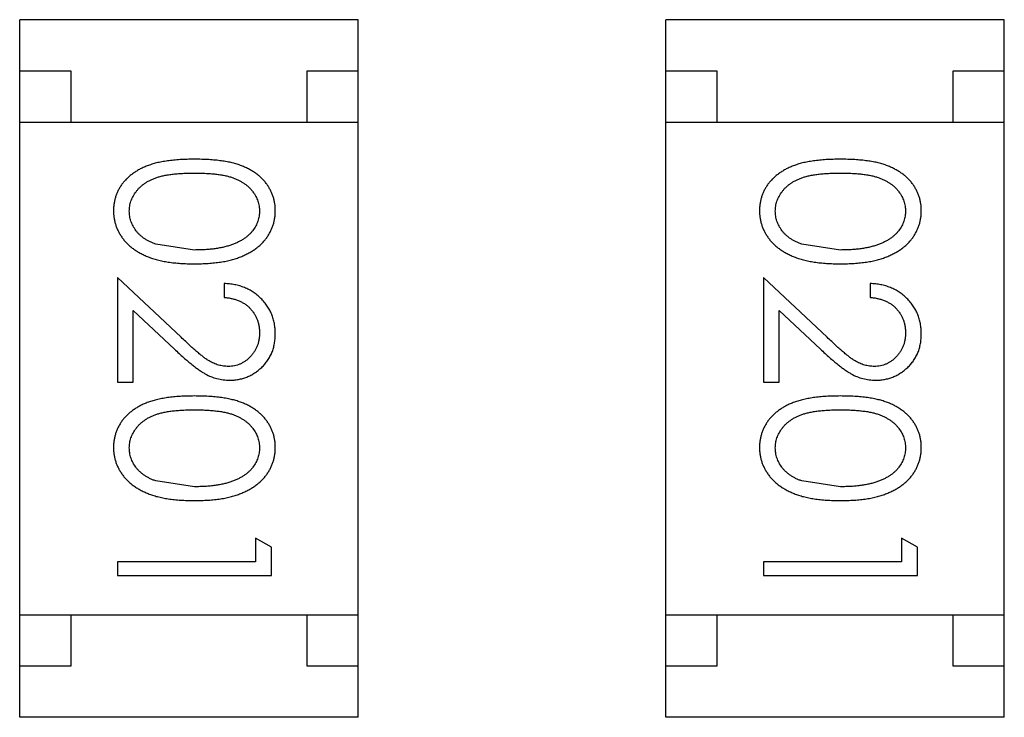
# Model space of a CAD drawing. Header units: millimetres. Extents: x -47 to 199, y -56 to 203.
# Tile 77 of 157: x 129.107 to 130.067, y 41.954 to 42.634. Entities that reach past the tile are written whole.
import ezdxf

# ---------------------------------------------------------------- set-up
doc = ezdxf.new("R2010")
doc.units = ezdxf.units.MM
doc.header["$LTSCALE"] = 1.21
doc.header["$MEASUREMENT"] = 0
doc.layers.get('0').update_dxf_attribs({"linetype": 'CONTINUOUS'})

msp = doc.modelspace()

# ---------------------------------------------------------------- linework, layer by layer
at = {"color": 7, "linetype": 'Continuous'}
for p, q in [((129.10706, 41.95441), (129.10706, 42.63441)), ((129.43706, 42.63441), (129.10706, 42.63441)), ((129.43706, 41.95441), (129.43706, 42.63441)), ((129.73662, 41.95441), (129.73662, 42.63441)), ((130.06662, 42.63441), (129.73662, 42.63441)), ((130.06662, 41.95441), (130.06662, 42.63441)), ((129.10706, 42.58441), (129.15706, 42.58441)), ((129.15706, 42.58441), (129.15706, 42.53441)), ((129.38706, 42.53441), (129.38706, 42.58441)), ((129.38706, 42.58441), (129.43706, 42.58441)), ((129.73662, 42.58441), (129.78662, 42.58441)), ((129.78662, 42.58441), (129.78662, 42.53441)), ((130.01662, 42.53441), (130.01662, 42.58441)), ((130.01662, 42.58441), (130.06662, 42.58441)), ((129.10706, 42.53441), (129.43706, 42.53441)), ((129.73662, 42.53441), (130.06662, 42.53441)), ((129.27734, 42.40991), (129.23963, 42.41558)), ((129.9069, 42.40991), (129.86919, 42.41558)), ((129.20234, 42.38298), (129.20234, 42.28106)), ((129.26442, 42.32481), (129.20234, 42.38298)), ((129.30619, 42.37721), (129.30619, 42.36375)), ((129.8319, 42.38298), (129.8319, 42.28106)), ((129.89398, 42.32481), (129.8319, 42.38298)), ((129.93575, 42.37721), (129.93575, 42.36375)), ((129.21773, 42.28106), (129.21773, 42.35086)), ((129.21773, 42.35086), (129.25778, 42.31333)), ((129.84729, 42.28106), (129.84729, 42.35086)), ((129.84729, 42.35086), (129.88734, 42.31333)), ((129.20234, 42.28106), (129.21773, 42.28106)), ((129.8319, 42.28106), (129.84729, 42.28106)), ((129.27734, 42.17914), (129.23963, 42.18482)), ((129.9069, 42.17914), (129.86919, 42.18482)), ((129.33696, 42.12914), (129.33696, 42.10606)), ((129.35234, 42.12033), (129.33696, 42.12914)), ((129.96652, 42.12914), (129.96652, 42.10606)), ((129.9819, 42.12033), (129.96652, 42.12914)), ((129.35234, 42.0926), (129.35234, 42.12033)), ((129.9819, 42.0926), (129.9819, 42.12033)), ((129.20234, 42.10606), (129.20234, 42.0926)), ((129.33696, 42.10606), (129.20234, 42.10606)), ((129.8319, 42.10606), (129.8319, 42.0926)), ((129.96652, 42.10606), (129.8319, 42.10606)), ((129.20234, 42.0926), (129.35234, 42.0926)), ((129.8319, 42.0926), (129.9819, 42.0926)), ((129.10706, 42.05441), (129.43706, 42.05441)), ((129.15706, 42.05441), (129.15706, 42.00441)), ((129.38706, 42.00441), (129.38706, 42.05441)), ((129.73662, 42.05441), (130.06662, 42.05441)), ((129.78662, 42.05441), (129.78662, 42.00441)), ((130.01662, 42.00441), (130.01662, 42.05441)), ((129.15706, 42.00441), (129.10706, 42.00441)), ((129.43706, 42.00441), (129.38706, 42.00441)), ((129.78662, 42.00441), (129.73662, 42.00441)), ((130.06662, 42.00441), (130.01662, 42.00441)), ((129.43706, 41.95441), (129.10706, 41.95441)), ((130.06662, 41.95441), (129.73662, 41.95441))]:
    msp.add_line(p, q, dxfattribs=at)
for points, knots in [([(129.27728, 42.49837), (129.2749, 42.49835), (129.27026, 42.49833), (129.26349, 42.49802), (129.25714, 42.49752), (129.25119, 42.4968), (129.24566, 42.4959), (129.24051, 42.49485), (129.23579, 42.49352), (129.23146, 42.49201), (129.22746, 42.49031), (129.22373, 42.48845), (129.22027, 42.48645), (129.21706, 42.48426), (129.21409, 42.48196), (129.21136, 42.47949), (129.20893, 42.47683), (129.20673, 42.47404), (129.20481, 42.47112), (129.20312, 42.46811), (129.20166, 42.46502), (129.20054, 42.46181), (129.19962, 42.45854), (129.19896, 42.45519), (129.19855, 42.45173), (129.19851, 42.4494), (129.19849, 42.44822)], [0, 0, 0, 0, 0.068113, 0.132564, 0.193427, 0.250218, 0.303569, 0.353576, 0.400235, 0.443586, 0.484619, 0.524292, 0.56238, 0.599049, 0.63494, 0.669782, 0.704009, 0.737842, 0.771098, 0.803896, 0.836415, 0.868639, 0.900715, 0.933378, 0.966213, 1, 1, 1, 1]), ([(129.35619, 42.44822), (129.35617, 42.4494), (129.35613, 42.45173), (129.35572, 42.45519), (129.35507, 42.45856), (129.35412, 42.46184), (129.35296, 42.46506), (129.3515, 42.46818), (129.34978, 42.47121), (129.34783, 42.47417), (129.34561, 42.47697), (129.34317, 42.47964), (129.34045, 42.4821), (129.33749, 42.48443), (129.33427, 42.48657), (129.33084, 42.48861), (129.32713, 42.49043), (129.32317, 42.4921), (129.31886, 42.49358), (129.31416, 42.49486), (129.30905, 42.49598), (129.30351, 42.49683), (129.29754, 42.49752), (129.29116, 42.49802), (129.28436, 42.49833), (129.27969, 42.49835), (129.27728, 42.49837)], [0, 0, 0, 0, 0.033742, 0.066533, 0.099153, 0.13154, 0.164087, 0.196563, 0.229707, 0.263315, 0.297504, 0.331686, 0.366482, 0.4021, 0.438958, 0.476748, 0.515985, 0.556589, 0.599519, 0.645765, 0.695487, 0.748721, 0.805687, 0.866754, 0.931405, 1, 1, 1, 1]), ([(129.90684, 42.49837), (129.90446, 42.49835), (129.89982, 42.49833), (129.89305, 42.49802), (129.8867, 42.49752), (129.88076, 42.4968), (129.87522, 42.4959), (129.87007, 42.49485), (129.86535, 42.49352), (129.86102, 42.49201), (129.85702, 42.49031), (129.8533, 42.48845), (129.84983, 42.48645), (129.84663, 42.48426), (129.84365, 42.48196), (129.84092, 42.47949), (129.83849, 42.47683), (129.83629, 42.47404), (129.83437, 42.47112), (129.83268, 42.46811), (129.83122, 42.46502), (129.8301, 42.46181), (129.82918, 42.45854), (129.82852, 42.45519), (129.82812, 42.45173), (129.82808, 42.4494), (129.82806, 42.44822)], [0, 0, 0, 0, 0.068113, 0.132564, 0.193427, 0.250218, 0.303569, 0.353576, 0.400235, 0.443586, 0.484619, 0.524292, 0.56238, 0.599049, 0.63494, 0.669782, 0.704009, 0.737842, 0.771098, 0.803896, 0.836415, 0.868639, 0.900715, 0.933378, 0.966213, 1, 1, 1, 1]), ([(129.98575, 42.44822), (129.98573, 42.4494), (129.98569, 42.45173), (129.98528, 42.45519), (129.98463, 42.45856), (129.98368, 42.46184), (129.98253, 42.46506), (129.98106, 42.46818), (129.97934, 42.47121), (129.9774, 42.47417), (129.97517, 42.47697), (129.97274, 42.47964), (129.97001, 42.4821), (129.96705, 42.48443), (129.96383, 42.48657), (129.9604, 42.48861), (129.9567, 42.49043), (129.95273, 42.4921), (129.94842, 42.49358), (129.94372, 42.49486), (129.93861, 42.49598), (129.93307, 42.49683), (129.92711, 42.49752), (129.92072, 42.49802), (129.91392, 42.49833), (129.90925, 42.49835), (129.90684, 42.49837)], [0, 0, 0, 0, 0.033742, 0.066533, 0.099153, 0.13154, 0.164087, 0.196563, 0.229707, 0.263315, 0.297504, 0.331686, 0.366482, 0.4021, 0.438958, 0.476748, 0.515985, 0.556589, 0.599519, 0.645765, 0.695487, 0.748721, 0.805687, 0.866754, 0.931405, 1, 1, 1, 1]), ([(129.21388, 42.44777), (129.21396, 42.44942), (129.21413, 42.45272), (129.21543, 42.45759), (129.2175, 42.46234), (129.21988, 42.4661), (129.22218, 42.46895), (129.2241, 42.47101), (129.22626, 42.47289), (129.22857, 42.47467), (129.23108, 42.47631), (129.23379, 42.47777), (129.23669, 42.47912), (129.2398, 42.48037), (129.24321, 42.48146), (129.24698, 42.48239), (129.25113, 42.48314), (129.25563, 42.48382), (129.26053, 42.48428), (129.2658, 42.48463), (129.27145, 42.48489), (129.27534, 42.4849), (129.27734, 42.48491)], [0, 0, 0, 0, 0.060034, 0.120278, 0.182348, 0.247919, 0.281641, 0.315701, 0.350322, 0.385703, 0.421819, 0.459196, 0.497866, 0.538301, 0.58121, 0.628183, 0.679403, 0.734699, 0.794074, 0.858416, 0.927049, 1, 1, 1, 1]), ([(129.27734, 42.48491), (129.27935, 42.4849), (129.28326, 42.48489), (129.28892, 42.48463), (129.29421, 42.48429), (129.2991, 42.48377), (129.30363, 42.48317), (129.30777, 42.48234), (129.31153, 42.48143), (129.31494, 42.48034), (129.31805, 42.47909), (129.32096, 42.47774), (129.32366, 42.47624), (129.32617, 42.47461), (129.3285, 42.47287), (129.33062, 42.47098), (129.33257, 42.46896), (129.33481, 42.46609), (129.33717, 42.46235), (129.33931, 42.45765), (129.34054, 42.45275), (129.34072, 42.44943), (129.3408, 42.44777)], [0, 0, 0, 0, 0.073302, 0.142286, 0.206253, 0.266017, 0.321612, 0.372532, 0.419497, 0.462398, 0.502825, 0.541489, 0.579034, 0.615143, 0.650298, 0.684912, 0.718701, 0.752189, 0.817245, 0.879117, 0.939613, 1, 1, 1, 1]), ([(129.84344, 42.44777), (129.84352, 42.44942), (129.84369, 42.45272), (129.84499, 42.45759), (129.84706, 42.46234), (129.84944, 42.4661), (129.85175, 42.46895), (129.85367, 42.47101), (129.85582, 42.47289), (129.85813, 42.47467), (129.86064, 42.47631), (129.86335, 42.47777), (129.86625, 42.47912), (129.86936, 42.48037), (129.87277, 42.48146), (129.87654, 42.48239), (129.88069, 42.48314), (129.88519, 42.48382), (129.89009, 42.48428), (129.89536, 42.48463), (129.90101, 42.48489), (129.9049, 42.4849), (129.9069, 42.48491)], [0, 0, 0, 0, 0.060034, 0.120278, 0.182348, 0.247919, 0.281641, 0.315701, 0.350322, 0.385703, 0.421819, 0.459196, 0.497866, 0.538301, 0.58121, 0.628183, 0.679403, 0.734699, 0.794074, 0.858416, 0.927049, 1, 1, 1, 1]), ([(129.9069, 42.48491), (129.90892, 42.4849), (129.91283, 42.48489), (129.91849, 42.48463), (129.92377, 42.48429), (129.92867, 42.48377), (129.9332, 42.48317), (129.93733, 42.48234), (129.94109, 42.48143), (129.9445, 42.48034), (129.94762, 42.47909), (129.95052, 42.47774), (129.95322, 42.47624), (129.95573, 42.47461), (129.95806, 42.47287), (129.96019, 42.47098), (129.96213, 42.46896), (129.96438, 42.46609), (129.96673, 42.46235), (129.96887, 42.45765), (129.9701, 42.45275), (129.97028, 42.44943), (129.97036, 42.44777)], [0, 0, 0, 0, 0.073302, 0.142286, 0.206253, 0.266017, 0.321612, 0.372532, 0.419497, 0.462398, 0.502825, 0.541489, 0.579034, 0.615143, 0.650298, 0.684912, 0.718701, 0.752189, 0.817245, 0.879117, 0.939613, 1, 1, 1, 1]), ([(129.19849, 42.44822), (129.19851, 42.44702), (129.19855, 42.44465), (129.199, 42.44114), (129.19965, 42.4377), (129.20058, 42.43435), (129.2018, 42.4311), (129.20323, 42.42789), (129.20499, 42.42481), (129.20697, 42.42179), (129.20923, 42.4189), (129.21176, 42.41617), (129.21453, 42.41357), (129.21758, 42.41117), (129.22088, 42.40891), (129.22445, 42.40684), (129.22825, 42.40491), (129.23232, 42.40314), (129.2367, 42.40152), (129.24145, 42.4002), (129.24654, 42.39902), (129.25199, 42.39806), (129.25781, 42.39736), (129.26398, 42.39681), (129.27052, 42.39653), (129.27499, 42.39647), (129.27728, 42.39644)], [0, 0, 0, 0, 0.033824, 0.067298, 0.10028, 0.133019, 0.165736, 0.198792, 0.232372, 0.266409, 0.301016, 0.336196, 0.371972, 0.408574, 0.446394, 0.485225, 0.525372, 0.567224, 0.611081, 0.65775, 0.70702, 0.759235, 0.814484, 0.873227, 0.934937, 1, 1, 1, 1]), ([(129.23963, 42.41558), (129.23858, 42.41597), (129.23654, 42.41673), (129.2336, 42.41806), (129.23088, 42.41952), (129.22836, 42.42113), (129.22605, 42.42288), (129.22391, 42.42473), (129.22199, 42.42674), (129.21975, 42.42954), (129.2174, 42.43323), (129.2154, 42.43794), (129.21408, 42.44279), (129.21395, 42.44611), (129.21388, 42.44777)], [0, 0, 0, 0, 0.075949, 0.148549, 0.218996, 0.286119, 0.351826, 0.416074, 0.478265, 0.540325, 0.660405, 0.774606, 0.887187, 1, 1, 1, 1]), ([(129.27728, 42.39644), (129.27958, 42.39647), (129.28407, 42.39653), (129.29064, 42.39681), (129.29685, 42.39735), (129.30269, 42.3981), (129.30817, 42.39906), (129.31329, 42.40021), (129.31804, 42.40163), (129.32246, 42.40321), (129.32654, 42.40505), (129.33039, 42.40695), (129.33394, 42.40907), (129.33725, 42.4113), (129.34027, 42.41373), (129.34305, 42.41629), (129.34557, 42.41901), (129.3478, 42.42189), (129.3498, 42.42486), (129.3515, 42.42796), (129.35296, 42.43112), (129.35412, 42.43439), (129.35506, 42.43772), (129.35573, 42.44114), (129.35612, 42.44465), (129.35617, 42.44702), (129.35619, 42.44822)], [0, 0, 0, 0, 0.065278, 0.127205, 0.186168, 0.241675, 0.294115, 0.343609, 0.390387, 0.434463, 0.476646, 0.517002, 0.555936, 0.593716, 0.630057, 0.665601, 0.700745, 0.734917, 0.768681, 0.802087, 0.834849, 0.867433, 0.900138, 0.932806, 0.966212, 1, 1, 1, 1]), ([(129.3408, 42.44777), (129.34072, 42.44613), (129.34054, 42.44285), (129.33931, 42.43799), (129.33716, 42.43333), (129.33482, 42.42958), (129.33253, 42.42671), (129.33052, 42.42467), (129.32831, 42.42271), (129.32582, 42.42091), (129.32311, 42.41922), (129.32016, 42.41767), (129.31699, 42.41622), (129.31357, 42.4149), (129.30989, 42.41374), (129.30599, 42.41266), (129.30181, 42.41186), (129.29741, 42.41111), (129.29274, 42.41061), (129.28784, 42.41015), (129.28267, 42.40998), (129.27914, 42.40993), (129.27734, 42.40991)], [0, 0, 0, 0, 0.059689, 0.119507, 0.181075, 0.246162, 0.279894, 0.314468, 0.350403, 0.387474, 0.426147, 0.466624, 0.508745, 0.553328, 0.600058, 0.649177, 0.700552, 0.754894, 0.811825, 0.871514, 0.934319, 1, 1, 1, 1]), ([(129.82806, 42.44822), (129.82807, 42.44702), (129.82811, 42.44465), (129.82856, 42.44114), (129.82921, 42.4377), (129.83014, 42.43435), (129.83137, 42.4311), (129.83279, 42.42789), (129.83456, 42.42481), (129.83653, 42.42179), (129.83879, 42.4189), (129.84132, 42.41617), (129.84409, 42.41357), (129.84715, 42.41117), (129.85045, 42.40891), (129.85401, 42.40684), (129.85781, 42.40491), (129.86188, 42.40314), (129.86626, 42.40152), (129.87102, 42.4002), (129.87611, 42.39902), (129.88155, 42.39806), (129.88737, 42.39736), (129.89354, 42.39681), (129.90008, 42.39653), (129.90455, 42.39647), (129.90684, 42.39644)], [0, 0, 0, 0, 0.033824, 0.067298, 0.10028, 0.133019, 0.165736, 0.198792, 0.232372, 0.266409, 0.301016, 0.336196, 0.371972, 0.408574, 0.446394, 0.485225, 0.525372, 0.567224, 0.611081, 0.65775, 0.70702, 0.759235, 0.814484, 0.873227, 0.934937, 1, 1, 1, 1]), ([(129.86919, 42.41558), (129.86815, 42.41597), (129.8661, 42.41673), (129.86317, 42.41806), (129.86044, 42.41952), (129.85792, 42.42113), (129.85561, 42.42288), (129.85347, 42.42473), (129.85156, 42.42674), (129.84931, 42.42954), (129.84696, 42.43323), (129.84497, 42.43794), (129.84365, 42.44279), (129.84351, 42.44611), (129.84344, 42.44777)], [0, 0, 0, 0, 0.075949, 0.148549, 0.218996, 0.286119, 0.351826, 0.416074, 0.478265, 0.540325, 0.660405, 0.774606, 0.887187, 1, 1, 1, 1]), ([(129.90684, 42.39644), (129.90915, 42.39647), (129.91364, 42.39653), (129.9202, 42.39681), (129.92641, 42.39735), (129.93225, 42.3981), (129.93773, 42.39906), (129.94285, 42.40021), (129.9476, 42.40163), (129.95203, 42.40321), (129.95611, 42.40505), (129.95995, 42.40695), (129.9635, 42.40907), (129.96681, 42.4113), (129.96983, 42.41373), (129.97261, 42.41629), (129.97513, 42.41901), (129.97736, 42.42189), (129.97936, 42.42486), (129.98106, 42.42796), (129.98252, 42.43112), (129.98368, 42.43439), (129.98462, 42.43772), (129.98529, 42.44114), (129.98569, 42.44465), (129.98573, 42.44702), (129.98575, 42.44822)], [0, 0, 0, 0, 0.065278, 0.127205, 0.186168, 0.241675, 0.294115, 0.343609, 0.390387, 0.434463, 0.476646, 0.517002, 0.555936, 0.593716, 0.630057, 0.665601, 0.700745, 0.734917, 0.768681, 0.802087, 0.834849, 0.867433, 0.900138, 0.932806, 0.966212, 1, 1, 1, 1]), ([(129.97036, 42.44777), (129.97028, 42.44613), (129.9701, 42.44285), (129.96887, 42.43799), (129.96672, 42.43333), (129.96438, 42.42958), (129.96209, 42.42671), (129.96008, 42.42467), (129.95787, 42.42271), (129.95538, 42.42091), (129.95267, 42.41922), (129.94973, 42.41767), (129.94655, 42.41622), (129.94313, 42.4149), (129.93945, 42.41374), (129.93555, 42.41266), (129.93138, 42.41186), (129.92697, 42.41111), (129.9223, 42.41061), (129.9174, 42.41015), (129.91223, 42.40998), (129.90871, 42.40993), (129.9069, 42.40991)], [0, 0, 0, 0, 0.059689, 0.119507, 0.181075, 0.246162, 0.279894, 0.314468, 0.350403, 0.387474, 0.426147, 0.466624, 0.508745, 0.553328, 0.600058, 0.649177, 0.700552, 0.754894, 0.811825, 0.871514, 0.934319, 1, 1, 1, 1]), ([(129.35619, 42.3283), (129.35615, 42.32997), (129.35608, 42.33326), (129.3554, 42.3381), (129.35428, 42.34272), (129.35276, 42.34715), (129.35075, 42.35136), (129.34833, 42.35538), (129.34547, 42.35921), (129.34217, 42.36275), (129.33856, 42.36602), (129.33466, 42.3689), (129.3305, 42.37133), (129.32611, 42.37336), (129.32148, 42.37499), (129.31659, 42.37615), (129.31148, 42.37695), (129.30797, 42.37713), (129.30619, 42.37721)], [0, 0, 0, 0, 0.06445, 0.126725, 0.187421, 0.247417, 0.306749, 0.366595, 0.427749, 0.490235, 0.553031, 0.614805, 0.676505, 0.738096, 0.801021, 0.864897, 0.931209, 1, 1, 1, 1]), ([(129.98575, 42.3283), (129.98571, 42.32997), (129.98564, 42.33326), (129.98496, 42.3381), (129.98384, 42.34272), (129.98233, 42.34715), (129.98031, 42.35136), (129.97789, 42.35538), (129.97504, 42.35921), (129.97173, 42.36275), (129.96812, 42.36602), (129.96422, 42.3689), (129.96007, 42.37133), (129.95567, 42.37336), (129.95104, 42.37499), (129.94616, 42.37615), (129.94104, 42.37695), (129.93754, 42.37713), (129.93575, 42.37721)], [0, 0, 0, 0, 0.06445, 0.126725, 0.187421, 0.247417, 0.306749, 0.366595, 0.427749, 0.490235, 0.553031, 0.614805, 0.676505, 0.738096, 0.801021, 0.864897, 0.931209, 1, 1, 1, 1]), ([(129.30619, 42.36375), (129.30752, 42.36362), (129.31013, 42.36338), (129.3139, 42.36263), (129.31746, 42.36169), (129.32078, 42.36046), (129.32386, 42.35894), (129.32672, 42.3572), (129.32936, 42.35521), (129.33173, 42.35294), (129.33386, 42.35048), (129.33574, 42.34787), (129.33731, 42.34509), (129.33857, 42.34215), (129.33956, 42.33907), (129.34029, 42.33585), (129.34071, 42.33246), (129.34077, 42.33016), (129.3408, 42.32899)], [0, 0, 0, 0, 0.073648, 0.143686, 0.210962, 0.275557, 0.338064, 0.399311, 0.4594, 0.51934, 0.579024, 0.637809, 0.695959, 0.754122, 0.813113, 0.873453, 0.935561, 1, 1, 1, 1]), ([(129.93575, 42.36375), (129.93708, 42.36362), (129.93969, 42.36338), (129.94346, 42.36263), (129.94702, 42.36169), (129.95034, 42.36046), (129.95342, 42.35894), (129.95629, 42.3572), (129.95893, 42.35521), (129.96129, 42.35294), (129.96342, 42.35048), (129.9653, 42.34787), (129.96687, 42.34509), (129.96813, 42.34215), (129.96913, 42.33907), (129.96985, 42.33585), (129.97027, 42.33246), (129.97033, 42.33016), (129.97036, 42.32899)], [0, 0, 0, 0, 0.073648, 0.143686, 0.210962, 0.275557, 0.338064, 0.399311, 0.4594, 0.51934, 0.579024, 0.637809, 0.695959, 0.754122, 0.813113, 0.873453, 0.935561, 1, 1, 1, 1]), ([(129.3408, 42.32899), (129.34077, 42.32786), (129.34071, 42.32566), (129.34028, 42.32243), (129.33959, 42.31933), (129.3386, 42.31636), (129.33733, 42.31352), (129.33579, 42.31082), (129.33394, 42.30827), (129.33186, 42.30585), (129.32958, 42.30365), (129.32715, 42.30174), (129.32463, 42.3001), (129.322, 42.29874), (129.31924, 42.29772), (129.31639, 42.297), (129.31343, 42.29653), (129.31142, 42.29647), (129.31039, 42.29644)], [0, 0, 0, 0, 0.068027, 0.133505, 0.19695, 0.26027, 0.322741, 0.384982, 0.448465, 0.513424, 0.578224, 0.640011, 0.700094, 0.760067, 0.819012, 0.877878, 0.938035, 1, 1, 1, 1]), ([(129.3116, 42.28298), (129.31308, 42.28303), (129.316, 42.28311), (129.32031, 42.28369), (129.32446, 42.2847), (129.32848, 42.28603), (129.33232, 42.28784), (129.33602, 42.29), (129.3396, 42.29254), (129.34295, 42.29547), (129.34609, 42.29867), (129.34875, 42.30222), (129.35106, 42.30597), (129.35298, 42.30996), (129.35441, 42.31421), (129.35542, 42.3187), (129.35607, 42.32342), (129.35615, 42.32665), (129.35619, 42.3283)], [0, 0, 0, 0, 0.06271, 0.123347, 0.183401, 0.242828, 0.302097, 0.36242, 0.423725, 0.487032, 0.550491, 0.612709, 0.674265, 0.73617, 0.799211, 0.863483, 0.930525, 1, 1, 1, 1]), ([(129.97036, 42.32899), (129.97034, 42.32786), (129.97028, 42.32566), (129.96984, 42.32243), (129.96916, 42.31933), (129.96816, 42.31636), (129.9669, 42.31352), (129.96535, 42.31082), (129.9635, 42.30827), (129.96142, 42.30585), (129.95914, 42.30365), (129.95671, 42.30174), (129.9542, 42.3001), (129.95156, 42.29874), (129.94881, 42.29772), (129.94595, 42.297), (129.943, 42.29653), (129.94098, 42.29647), (129.93996, 42.29644)], [0, 0, 0, 0, 0.068027, 0.133505, 0.19695, 0.26027, 0.322741, 0.384982, 0.448465, 0.513424, 0.578224, 0.640011, 0.700094, 0.760067, 0.819012, 0.877878, 0.938035, 1, 1, 1, 1]), ([(129.94116, 42.28298), (129.94264, 42.28303), (129.94556, 42.28311), (129.94987, 42.28369), (129.95402, 42.2847), (129.95804, 42.28603), (129.96188, 42.28784), (129.96558, 42.29), (129.96916, 42.29254), (129.97251, 42.29547), (129.97565, 42.29867), (129.97832, 42.30222), (129.98062, 42.30597), (129.98254, 42.30996), (129.98397, 42.31421), (129.98499, 42.3187), (129.98564, 42.32342), (129.98571, 42.32665), (129.98575, 42.3283)], [0, 0, 0, 0, 0.06271, 0.123347, 0.183401, 0.242828, 0.302097, 0.36242, 0.423725, 0.487032, 0.550491, 0.612709, 0.674265, 0.73617, 0.799211, 0.863483, 0.930525, 1, 1, 1, 1]), ([(129.31039, 42.29644), (129.30877, 42.29651), (129.30553, 42.29663), (129.30074, 42.29767), (129.29609, 42.29937), (129.29228, 42.30135), (129.28917, 42.3034), (129.28648, 42.30528), (129.28355, 42.30763), (129.28027, 42.31028), (129.27673, 42.31337), (129.27288, 42.31682), (129.26874, 42.32067), (129.2659, 42.32339), (129.26442, 42.32481)], [0, 0, 0, 0, 0.088014, 0.174976, 0.2638, 0.355443, 0.406413, 0.465519, 0.533076, 0.609353, 0.693899, 0.787171, 0.889197, 1, 1, 1, 1]), ([(129.93996, 42.29644), (129.93833, 42.29651), (129.93509, 42.29663), (129.9303, 42.29767), (129.92565, 42.29937), (129.92185, 42.30135), (129.91873, 42.3034), (129.91604, 42.30528), (129.91312, 42.30763), (129.90983, 42.31028), (129.90629, 42.31337), (129.90245, 42.31682), (129.8983, 42.32067), (129.89546, 42.32339), (129.89398, 42.32481)], [0, 0, 0, 0, 0.088014, 0.174976, 0.2638, 0.355443, 0.406413, 0.465519, 0.533076, 0.609353, 0.693899, 0.787171, 0.889197, 1, 1, 1, 1]), ([(129.25778, 42.31333), (129.25932, 42.3119), (129.26229, 42.30912), (129.26664, 42.30518), (129.27077, 42.30162), (129.27465, 42.29842), (129.27827, 42.29557), (129.28166, 42.2931), (129.28481, 42.291), (129.28864, 42.28867), (129.29338, 42.28635), (129.29928, 42.28443), (129.30536, 42.2832), (129.30951, 42.28306), (129.3116, 42.28298)], [0, 0, 0, 0, 0.09953, 0.192079, 0.277712, 0.357454, 0.429648, 0.495771, 0.555538, 0.608657, 0.707578, 0.804328, 0.901298, 1, 1, 1, 1]), ([(129.88734, 42.31333), (129.88888, 42.3119), (129.89185, 42.30912), (129.8962, 42.30518), (129.90034, 42.30162), (129.90421, 42.29842), (129.90783, 42.29557), (129.91123, 42.2931), (129.91437, 42.291), (129.9182, 42.28867), (129.92294, 42.28635), (129.92884, 42.28443), (129.93493, 42.2832), (129.93907, 42.28306), (129.94116, 42.28298)], [0, 0, 0, 0, 0.09953, 0.192079, 0.277712, 0.357454, 0.429648, 0.495771, 0.555538, 0.608657, 0.707578, 0.804328, 0.901298, 1, 1, 1, 1]), ([(129.27728, 42.2676), (129.2749, 42.26758), (129.27026, 42.26756), (129.26349, 42.26725), (129.25714, 42.26676), (129.25119, 42.26603), (129.24566, 42.26513), (129.24051, 42.26408), (129.23579, 42.26275), (129.23146, 42.26124), (129.22746, 42.25954), (129.22373, 42.25769), (129.22027, 42.25568), (129.21706, 42.25349), (129.21409, 42.25119), (129.21136, 42.24872), (129.20893, 42.24606), (129.20673, 42.24328), (129.20481, 42.24035), (129.20312, 42.23734), (129.20166, 42.23425), (129.20054, 42.23104), (129.19962, 42.22777), (129.19896, 42.22442), (129.19855, 42.22096), (129.19851, 42.21863), (129.19849, 42.21745)], [0, 0, 0, 0, 0.068113, 0.132564, 0.193427, 0.250218, 0.303569, 0.353576, 0.400235, 0.443586, 0.484619, 0.524292, 0.56238, 0.599049, 0.63494, 0.669782, 0.704009, 0.737842, 0.771098, 0.803896, 0.836415, 0.868639, 0.900715, 0.933378, 0.966213, 1, 1, 1, 1]), ([(129.35619, 42.21745), (129.35617, 42.21863), (129.35613, 42.22096), (129.35572, 42.22442), (129.35507, 42.22779), (129.35412, 42.23108), (129.35296, 42.23429), (129.3515, 42.23741), (129.34978, 42.24044), (129.34783, 42.2434), (129.34561, 42.2462), (129.34317, 42.24888), (129.34045, 42.25133), (129.33749, 42.25366), (129.33427, 42.2558), (129.33084, 42.25784), (129.32713, 42.25966), (129.32317, 42.26133), (129.31886, 42.26281), (129.31416, 42.26409), (129.30905, 42.26521), (129.30351, 42.26606), (129.29754, 42.26675), (129.29116, 42.26725), (129.28436, 42.26756), (129.27969, 42.26758), (129.27728, 42.2676)], [0, 0, 0, 0, 0.033742, 0.066533, 0.099153, 0.13154, 0.164087, 0.196563, 0.229707, 0.263315, 0.297504, 0.331686, 0.366482, 0.4021, 0.438958, 0.476748, 0.515985, 0.556589, 0.599519, 0.645765, 0.695487, 0.748721, 0.805687, 0.866754, 0.931405, 1, 1, 1, 1]), ([(129.90684, 42.2676), (129.90446, 42.26758), (129.89982, 42.26756), (129.89305, 42.26725), (129.8867, 42.26676), (129.88076, 42.26603), (129.87522, 42.26513), (129.87007, 42.26408), (129.86535, 42.26275), (129.86102, 42.26124), (129.85702, 42.25954), (129.8533, 42.25769), (129.84983, 42.25568), (129.84663, 42.25349), (129.84365, 42.25119), (129.84092, 42.24872), (129.83849, 42.24606), (129.83629, 42.24328), (129.83437, 42.24035), (129.83268, 42.23734), (129.83122, 42.23425), (129.8301, 42.23104), (129.82918, 42.22777), (129.82852, 42.22442), (129.82812, 42.22096), (129.82808, 42.21863), (129.82806, 42.21745)], [0, 0, 0, 0, 0.068113, 0.132564, 0.193427, 0.250218, 0.303569, 0.353576, 0.400235, 0.443586, 0.484619, 0.524292, 0.56238, 0.599049, 0.63494, 0.669782, 0.704009, 0.737842, 0.771098, 0.803896, 0.836415, 0.868639, 0.900715, 0.933378, 0.966213, 1, 1, 1, 1]), ([(129.98575, 42.21745), (129.98573, 42.21863), (129.98569, 42.22096), (129.98528, 42.22442), (129.98463, 42.22779), (129.98368, 42.23108), (129.98253, 42.23429), (129.98106, 42.23741), (129.97934, 42.24044), (129.9774, 42.2434), (129.97517, 42.2462), (129.97274, 42.24888), (129.97001, 42.25133), (129.96705, 42.25366), (129.96383, 42.2558), (129.9604, 42.25784), (129.9567, 42.25966), (129.95273, 42.26133), (129.94842, 42.26281), (129.94372, 42.26409), (129.93861, 42.26521), (129.93307, 42.26606), (129.92711, 42.26675), (129.92072, 42.26725), (129.91392, 42.26756), (129.90925, 42.26758), (129.90684, 42.2676)], [0, 0, 0, 0, 0.033742, 0.066533, 0.099153, 0.13154, 0.164087, 0.196563, 0.229707, 0.263315, 0.297504, 0.331686, 0.366482, 0.4021, 0.438958, 0.476748, 0.515985, 0.556589, 0.599519, 0.645765, 0.695487, 0.748721, 0.805687, 0.866754, 0.931405, 1, 1, 1, 1]), ([(129.21388, 42.217), (129.21396, 42.21865), (129.21413, 42.22195), (129.21543, 42.22683), (129.2175, 42.23157), (129.21988, 42.23533), (129.22218, 42.23818), (129.2241, 42.24024), (129.22626, 42.24212), (129.22857, 42.2439), (129.23108, 42.24554), (129.23379, 42.247), (129.23669, 42.24836), (129.2398, 42.2496), (129.24321, 42.25069), (129.24698, 42.25162), (129.25113, 42.25237), (129.25563, 42.25305), (129.26053, 42.25351), (129.2658, 42.25386), (129.27145, 42.25412), (129.27534, 42.25413), (129.27734, 42.25414)], [0, 0, 0, 0, 0.060034, 0.120278, 0.182348, 0.247919, 0.281641, 0.315701, 0.350322, 0.385703, 0.421819, 0.459196, 0.497866, 0.538301, 0.58121, 0.628183, 0.679403, 0.734699, 0.794074, 0.858416, 0.927049, 1, 1, 1, 1]), ([(129.27734, 42.25414), (129.27935, 42.25413), (129.28326, 42.25412), (129.28892, 42.25386), (129.29421, 42.25352), (129.2991, 42.253), (129.30363, 42.2524), (129.30777, 42.25157), (129.31153, 42.25067), (129.31494, 42.24957), (129.31805, 42.24832), (129.32096, 42.24697), (129.32366, 42.24547), (129.32617, 42.24384), (129.3285, 42.2421), (129.33062, 42.24021), (129.33257, 42.23819), (129.33481, 42.23532), (129.33717, 42.23158), (129.33931, 42.22688), (129.34054, 42.22198), (129.34072, 42.21866), (129.3408, 42.217)], [0, 0, 0, 0, 0.073302, 0.142286, 0.206253, 0.266017, 0.321612, 0.372532, 0.419497, 0.462398, 0.502825, 0.541489, 0.579034, 0.615143, 0.650298, 0.684912, 0.718701, 0.752189, 0.817245, 0.879117, 0.939613, 1, 1, 1, 1]), ([(129.84344, 42.217), (129.84352, 42.21865), (129.84369, 42.22195), (129.84499, 42.22683), (129.84706, 42.23157), (129.84944, 42.23533), (129.85175, 42.23818), (129.85367, 42.24024), (129.85582, 42.24212), (129.85813, 42.2439), (129.86064, 42.24554), (129.86335, 42.247), (129.86625, 42.24836), (129.86936, 42.2496), (129.87277, 42.25069), (129.87654, 42.25162), (129.88069, 42.25237), (129.88519, 42.25305), (129.89009, 42.25351), (129.89536, 42.25386), (129.90101, 42.25412), (129.9049, 42.25413), (129.9069, 42.25414)], [0, 0, 0, 0, 0.060034, 0.120278, 0.182348, 0.247919, 0.281641, 0.315701, 0.350322, 0.385703, 0.421819, 0.459196, 0.497866, 0.538301, 0.58121, 0.628183, 0.679403, 0.734699, 0.794074, 0.858416, 0.927049, 1, 1, 1, 1]), ([(129.9069, 42.25414), (129.90892, 42.25413), (129.91283, 42.25412), (129.91849, 42.25386), (129.92377, 42.25352), (129.92867, 42.253), (129.9332, 42.2524), (129.93733, 42.25157), (129.94109, 42.25067), (129.9445, 42.24957), (129.94762, 42.24832), (129.95052, 42.24697), (129.95322, 42.24547), (129.95573, 42.24384), (129.95806, 42.2421), (129.96019, 42.24021), (129.96213, 42.23819), (129.96438, 42.23532), (129.96673, 42.23158), (129.96887, 42.22688), (129.9701, 42.22198), (129.97028, 42.21866), (129.97036, 42.217)], [0, 0, 0, 0, 0.073302, 0.142286, 0.206253, 0.266017, 0.321612, 0.372532, 0.419497, 0.462398, 0.502825, 0.541489, 0.579034, 0.615143, 0.650298, 0.684912, 0.718701, 0.752189, 0.817245, 0.879117, 0.939613, 1, 1, 1, 1]), ([(129.19849, 42.21745), (129.19851, 42.21625), (129.19855, 42.21388), (129.199, 42.21037), (129.19965, 42.20693), (129.20058, 42.20358), (129.2018, 42.20033), (129.20323, 42.19712), (129.20499, 42.19404), (129.20697, 42.19102), (129.20923, 42.18813), (129.21176, 42.1854), (129.21453, 42.1828), (129.21758, 42.1804), (129.22088, 42.17814), (129.22445, 42.17608), (129.22825, 42.17414), (129.23232, 42.17237), (129.2367, 42.17075), (129.24145, 42.16943), (129.24654, 42.16825), (129.25199, 42.16729), (129.25781, 42.16659), (129.26398, 42.16604), (129.27052, 42.16576), (129.27499, 42.1657), (129.27728, 42.16567)], [0, 0, 0, 0, 0.033824, 0.067298, 0.10028, 0.133019, 0.165736, 0.198792, 0.232372, 0.266409, 0.301016, 0.336196, 0.371972, 0.408574, 0.446394, 0.485225, 0.525372, 0.567224, 0.611081, 0.65775, 0.70702, 0.759235, 0.814484, 0.873227, 0.934937, 1, 1, 1, 1]), ([(129.23963, 42.18482), (129.23858, 42.1852), (129.23654, 42.18596), (129.2336, 42.18729), (129.23088, 42.18875), (129.22836, 42.19036), (129.22605, 42.19211), (129.22391, 42.19396), (129.22199, 42.19597), (129.21975, 42.19877), (129.2174, 42.20246), (129.2154, 42.20717), (129.21408, 42.21202), (129.21395, 42.21534), (129.21388, 42.217)], [0, 0, 0, 0, 0.075949, 0.148549, 0.218996, 0.286119, 0.351826, 0.416074, 0.478265, 0.540325, 0.660405, 0.774606, 0.887187, 1, 1, 1, 1]), ([(129.27728, 42.16567), (129.27958, 42.1657), (129.28407, 42.16576), (129.29064, 42.16604), (129.29685, 42.16658), (129.30269, 42.16733), (129.30817, 42.16829), (129.31329, 42.16944), (129.31804, 42.17086), (129.32246, 42.17245), (129.32654, 42.17428), (129.33039, 42.17618), (129.33394, 42.1783), (129.33725, 42.18053), (129.34027, 42.18296), (129.34305, 42.18552), (129.34557, 42.18824), (129.3478, 42.19112), (129.3498, 42.19409), (129.3515, 42.19719), (129.35296, 42.20036), (129.35412, 42.20362), (129.35506, 42.20695), (129.35573, 42.21037), (129.35612, 42.21388), (129.35617, 42.21625), (129.35619, 42.21745)], [0, 0, 0, 0, 0.065278, 0.127205, 0.186168, 0.241675, 0.294115, 0.343609, 0.390387, 0.434463, 0.476646, 0.517002, 0.555936, 0.593716, 0.630057, 0.665601, 0.700745, 0.734917, 0.768681, 0.802087, 0.834849, 0.867433, 0.900138, 0.932806, 0.966212, 1, 1, 1, 1]), ([(129.3408, 42.217), (129.34072, 42.21536), (129.34054, 42.21208), (129.33931, 42.20722), (129.33716, 42.20256), (129.33482, 42.19881), (129.33253, 42.19594), (129.33052, 42.1939), (129.32831, 42.19194), (129.32582, 42.19014), (129.32311, 42.18845), (129.32016, 42.1869), (129.31699, 42.18545), (129.31357, 42.18413), (129.30989, 42.18297), (129.30599, 42.18189), (129.30181, 42.18109), (129.29741, 42.18034), (129.29274, 42.17984), (129.28784, 42.17938), (129.28267, 42.17921), (129.27914, 42.17916), (129.27734, 42.17914)], [0, 0, 0, 0, 0.059689, 0.119507, 0.181075, 0.246162, 0.279894, 0.314468, 0.350403, 0.387474, 0.426147, 0.466624, 0.508745, 0.553328, 0.600058, 0.649177, 0.700552, 0.754894, 0.811825, 0.871514, 0.934319, 1, 1, 1, 1]), ([(129.82806, 42.21745), (129.82807, 42.21625), (129.82811, 42.21388), (129.82856, 42.21037), (129.82921, 42.20693), (129.83014, 42.20358), (129.83137, 42.20033), (129.83279, 42.19712), (129.83456, 42.19404), (129.83653, 42.19102), (129.83879, 42.18813), (129.84132, 42.1854), (129.84409, 42.1828), (129.84715, 42.1804), (129.85045, 42.17814), (129.85401, 42.17608), (129.85781, 42.17414), (129.86188, 42.17237), (129.86626, 42.17075), (129.87102, 42.16943), (129.87611, 42.16825), (129.88155, 42.16729), (129.88737, 42.16659), (129.89354, 42.16604), (129.90008, 42.16576), (129.90455, 42.1657), (129.90684, 42.16567)], [0, 0, 0, 0, 0.033824, 0.067298, 0.10028, 0.133019, 0.165736, 0.198792, 0.232372, 0.266409, 0.301016, 0.336196, 0.371972, 0.408574, 0.446394, 0.485225, 0.525372, 0.567224, 0.611081, 0.65775, 0.70702, 0.759235, 0.814484, 0.873227, 0.934937, 1, 1, 1, 1]), ([(129.86919, 42.18482), (129.86815, 42.1852), (129.8661, 42.18596), (129.86317, 42.18729), (129.86044, 42.18875), (129.85792, 42.19036), (129.85561, 42.19211), (129.85347, 42.19396), (129.85156, 42.19597), (129.84931, 42.19877), (129.84696, 42.20246), (129.84497, 42.20717), (129.84365, 42.21202), (129.84351, 42.21534), (129.84344, 42.217)], [0, 0, 0, 0, 0.075949, 0.148549, 0.218996, 0.286119, 0.351826, 0.416074, 0.478265, 0.540325, 0.660405, 0.774606, 0.887187, 1, 1, 1, 1]), ([(129.90684, 42.16567), (129.90915, 42.1657), (129.91364, 42.16576), (129.9202, 42.16604), (129.92641, 42.16658), (129.93225, 42.16733), (129.93773, 42.16829), (129.94285, 42.16944), (129.9476, 42.17086), (129.95203, 42.17245), (129.95611, 42.17428), (129.95995, 42.17618), (129.9635, 42.1783), (129.96681, 42.18053), (129.96983, 42.18296), (129.97261, 42.18552), (129.97513, 42.18824), (129.97736, 42.19112), (129.97936, 42.19409), (129.98106, 42.19719), (129.98252, 42.20036), (129.98368, 42.20362), (129.98462, 42.20695), (129.98529, 42.21037), (129.98569, 42.21388), (129.98573, 42.21625), (129.98575, 42.21745)], [0, 0, 0, 0, 0.065278, 0.127205, 0.186168, 0.241675, 0.294115, 0.343609, 0.390387, 0.434463, 0.476646, 0.517002, 0.555936, 0.593716, 0.630057, 0.665601, 0.700745, 0.734917, 0.768681, 0.802087, 0.834849, 0.867433, 0.900138, 0.932806, 0.966212, 1, 1, 1, 1]), ([(129.97036, 42.217), (129.97028, 42.21536), (129.9701, 42.21208), (129.96887, 42.20722), (129.96672, 42.20256), (129.96438, 42.19881), (129.96209, 42.19594), (129.96008, 42.1939), (129.95787, 42.19194), (129.95538, 42.19014), (129.95267, 42.18845), (129.94973, 42.1869), (129.94655, 42.18545), (129.94313, 42.18413), (129.93945, 42.18297), (129.93555, 42.18189), (129.93138, 42.18109), (129.92697, 42.18034), (129.9223, 42.17984), (129.9174, 42.17938), (129.91223, 42.17921), (129.90871, 42.17916), (129.9069, 42.17914)], [0, 0, 0, 0, 0.059689, 0.119507, 0.181075, 0.246162, 0.279894, 0.314468, 0.350403, 0.387474, 0.426147, 0.466624, 0.508745, 0.553328, 0.600058, 0.649177, 0.700552, 0.754894, 0.811825, 0.871514, 0.934319, 1, 1, 1, 1])]:
    msp.add_open_spline(points, degree=3, knots=knots, dxfattribs=at)

doc.saveas('drawing.dxf')
